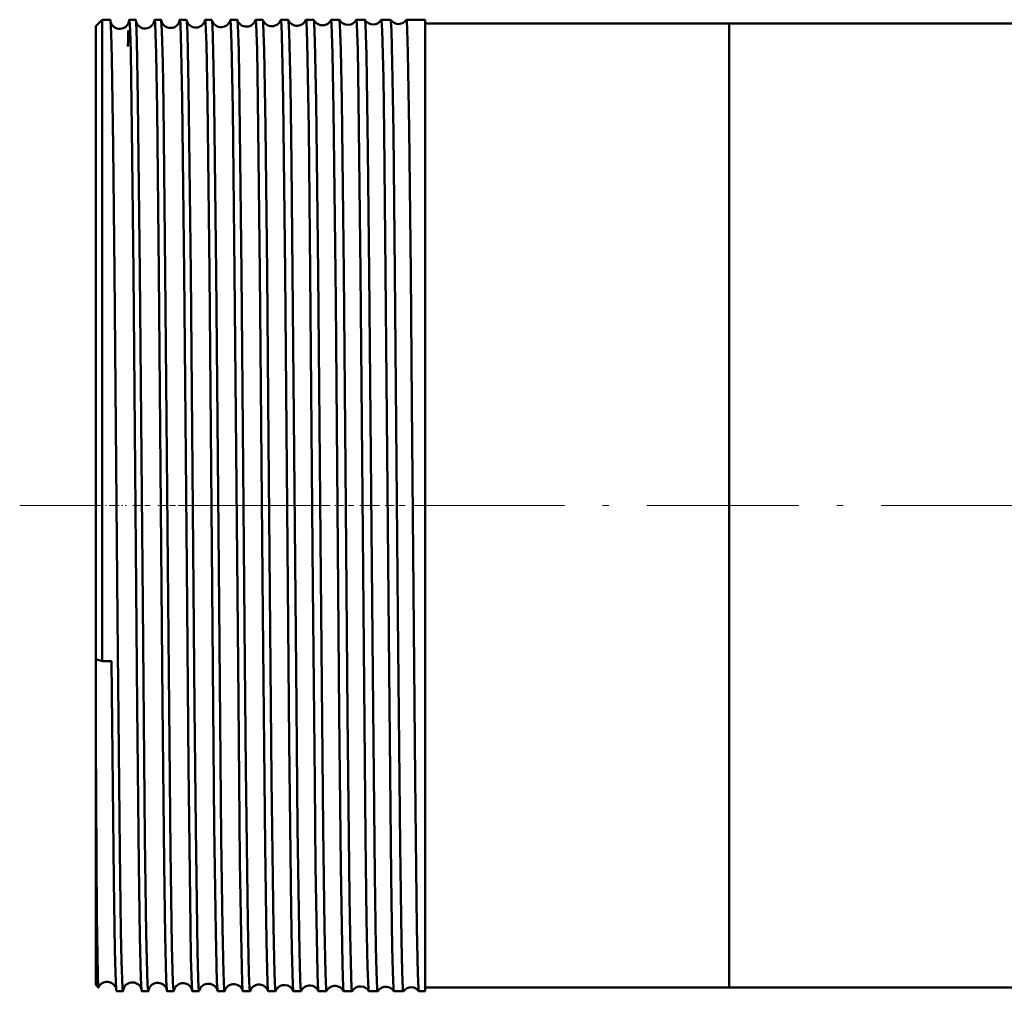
# Model space of a CAD drawing. Extents: x -1438 to 1837, y -1771 to 755.
# Tile 1 of 95: x -199 to -121, y -1767 to -1691. Entities that reach past the tile are written whole.
import ezdxf

# ---------------------------------------------------------------- set-up
doc = ezdxf.new("R2010")
doc.units = 0
doc.linetypes.add('DASHDOT', pattern=[18.5, 12, -3, 0.5, -3])

msp = doc.modelspace()

# ---------------------------------------------------------------- linework, layer by layer
at = {"color": 7, "lineweight": 50}
for p, q in [((-193.209, -1691.089), (-192.709, -1690.589)), ((-192.709, -1690.589), (-192.709, -1710.557)), ((-192.063, -1690.589), (-192.709, -1690.589)), ((-190.061, -1690.589), (-190.563, -1690.589)), ((-188.057, -1690.589), (-188.565, -1690.589)), ((-186.052, -1690.589), (-186.569, -1690.589)), ((-184.045, -1690.589), (-184.574, -1690.589)), ((-182.036, -1690.589), (-182.581, -1690.589)), ((-180.026, -1690.589), (-180.59, -1690.589)), ((-178.013, -1690.589), (-178.6, -1690.589)), ((-175.999, -1690.589), (-176.613, -1690.589)), ((-173.982, -1690.589), (-174.627, -1690.589)), ((-173.977, -1690.594), (-173.982, -1690.589)), ((-172.644, -1690.589), (-172.649, -1690.594)), ((-171.963, -1690.589), (-172.644, -1690.589)), ((-171.959, -1690.593), (-171.963, -1690.589)), ((-170.663, -1690.589), (-170.667, -1690.592)), ((-169.942, -1690.589), (-170.663, -1690.589)), ((-169.938, -1690.592), (-169.942, -1690.589)), ((-168.684, -1690.589), (-168.688, -1690.592)), ((-167.209, -1690.589), (-168.684, -1690.589)), ((-167.209, -1690.589), (-167.209, -1710.557)), ((-143.209, -1690.898), (-167.209, -1690.898)), ((-143.209, -1690.898), (-143.209, -1710.706)), ((-47.359, -1690.898), (-143.209, -1690.898)), ((-143.209, -1690.898), (-143.209, -1766.998)), ((-193.209, -1691.089), (-193.209, -1710.797)), ((-193.209, -1710.797), (-193.209, -1741.09)), ((-192.709, -1710.557), (-192.709, -1741.247)), ((-167.209, -1710.557), (-167.209, -1767.307)), ((-143.209, -1710.706), (-143.209, -1766.998)), ((-192.709, -1741.247), (-193.209, -1741.09)), ((-193.209, -1741.091), (-193.209, -1747.399)), ((-192.709, -1741.247), (-191.959, -1741.241)), ((-193.209, -1747.399), (-193.209, -1766.807)), ((-193.209, -1766.807), (-193.001, -1767.016)), ((-143.209, -1766.998), (-167.209, -1766.998)), ((416.791, -1766.998), (-143.209, -1766.998)), ((-191.062, -1767.307), (-191.563, -1767.307)), ((-189.059, -1767.307), (-189.564, -1767.307)), ((-187.055, -1767.307), (-187.567, -1767.307)), ((-185.048, -1767.307), (-185.571, -1767.307)), ((-183.041, -1767.307), (-183.577, -1767.307)), ((-181.031, -1767.307), (-181.585, -1767.307)), ((-179.02, -1767.307), (-179.595, -1767.307)), ((-177.006, -1767.307), (-177.606, -1767.307)), ((-174.991, -1767.307), (-175.62, -1767.307)), ((-174.985, -1767.301), (-174.991, -1767.307)), ((-173.635, -1767.307), (-173.641, -1767.302)), ((-172.973, -1767.307), (-173.635, -1767.307)), ((-172.968, -1767.303), (-172.973, -1767.307)), ((-171.653, -1767.307), (-171.658, -1767.303)), ((-170.953, -1767.307), (-171.653, -1767.307)), ((-170.949, -1767.304), (-170.953, -1767.307)), ((-169.673, -1767.307), (-169.677, -1767.304)), ((-168.93, -1767.307), (-169.673, -1767.307)), ((-168.926, -1767.304), (-168.93, -1767.307)), ((-167.696, -1767.307), (-167.699, -1767.305)), ((-167.209, -1767.307), (-167.696, -1767.307))]:
    msp.add_line(p, q, dxfattribs=at)
at = {"color": 7, "linetype": 'DASHDOT', "lineweight": 18}
msp.add_line((472.791, -1728.948), (-199.209, -1728.948), dxfattribs=at)
at = {"color": 7, "linetype": 'DASHDOT', "lineweight": 18, "ltscale": 0.06524}
msp.add_line((-193.427, -1728.948), (-190.817, -1728.948), dxfattribs=at)
at = {"color": 7, "linetype": 'DASHDOT', "lineweight": 18, "ltscale": 0.03561}
msp.add_line((-188.917, -1728.948), (-190.342, -1728.948), dxfattribs=at)
at = {"color": 7, "linetype": 'DASHDOT', "lineweight": 18, "ltscale": 0.03565}
msp.add_line((-186.918, -1728.948), (-188.344, -1728.948), dxfattribs=at)
at = {"color": 7, "linetype": 'DASHDOT', "lineweight": 18, "ltscale": 0.035804}
msp.add_line((-184.916, -1728.948), (-186.349, -1728.948), dxfattribs=at)
at = {"color": 7, "linetype": 'DASHDOT', "lineweight": 18, "ltscale": 0.036131}
msp.add_line((-182.91, -1728.948), (-184.355, -1728.948), dxfattribs=at)
at = {"color": 7, "linetype": 'DASHDOT', "lineweight": 18, "ltscale": 0.036586}
msp.add_line((-180.901, -1728.948), (-182.364, -1728.948), dxfattribs=at)
at = {"color": 7, "linetype": 'DASHDOT', "lineweight": 18, "ltscale": 0.037163}
msp.add_line((-178.888, -1728.948), (-180.375, -1728.948), dxfattribs=at)
at = {"color": 7, "linetype": 'DASHDOT', "lineweight": 18, "ltscale": 0.037863}
msp.add_line((-176.874, -1728.948), (-178.388, -1728.948), dxfattribs=at)
at = {"color": 7, "linetype": 'DASHDOT', "lineweight": 18, "ltscale": 0.038689}
msp.add_line((-174.856, -1728.948), (-176.404, -1728.948), dxfattribs=at)
at = {"color": 7, "linetype": 'DASHDOT', "lineweight": 18, "ltscale": 0.039642}
msp.add_line((-172.836, -1728.948), (-174.422, -1728.948), dxfattribs=at)
at = {"color": 7, "linetype": 'DASHDOT', "lineweight": 18, "ltscale": 0.040735}
msp.add_line((-170.813, -1728.948), (-172.442, -1728.948), dxfattribs=at)
at = {"color": 7, "linetype": 'DASHDOT', "lineweight": 18, "ltscale": 0.04198}
msp.add_line((-168.786, -1728.948), (-170.466, -1728.948), dxfattribs=at)
at = {"color": 7, "lineweight": 50}
for points in [[(-191.987, -1691.655), (-192.037, -1690.708), (-192.054, -1690.602), (-192.058, -1690.593), (-192.06, -1690.59), (-192.063, -1690.589)], [(-190.563, -1690.589), (-190.564, -1690.589), (-190.567, -1690.591), (-190.569, -1690.594), (-190.573, -1690.607), (-190.593, -1690.756)], [(-190.223, -1710.557), (-190.346, -1699.189), (-190.446, -1693.173), (-190.498, -1691.401), (-190.541, -1690.68), (-190.556, -1690.599), (-190.559, -1690.592), (-190.561, -1690.59), (-190.563, -1690.589)], [(-190.028, -1690.792), (-190.05, -1690.611), (-190.055, -1690.596), (-190.057, -1690.591), (-190.059, -1690.589), (-190.061, -1690.589)], [(-189.719, -1710.557), (-189.874, -1696.948), (-189.967, -1692.247), (-190.028, -1690.792)], [(-188.565, -1690.589), (-188.567, -1690.589), (-188.568, -1690.589), (-188.569, -1690.592), (-188.572, -1690.597), (-188.578, -1690.617), (-188.602, -1690.844)], [(-188.225, -1710.557), (-188.369, -1697.701), (-188.445, -1693.284), (-188.525, -1690.897), (-188.552, -1690.623), (-188.558, -1690.599), (-188.561, -1690.592), (-188.563, -1690.59), (-188.564, -1690.589), (-188.565, -1690.589)], [(-188.036, -1690.67), (-188.05, -1690.598), (-188.053, -1690.591), (-188.055, -1690.59), (-188.057, -1690.589)], [(-187.715, -1710.557), (-187.866, -1697.27), (-187.922, -1693.96), (-187.989, -1691.455), (-188.036, -1690.67)], [(-186.569, -1690.589), (-186.571, -1690.589), (-186.573, -1690.591), (-186.576, -1690.597), (-186.589, -1690.665)], [(-186.229, -1710.557), (-186.384, -1696.878), (-186.457, -1692.945), (-186.523, -1690.98), (-186.554, -1690.632), (-186.56, -1690.602), (-186.564, -1690.594), (-186.566, -1690.59), (-186.567, -1690.589), (-186.569, -1690.589)], [(-185.71, -1710.557), (-185.797, -1702.128), (-185.882, -1695.905), (-185.977, -1691.648), (-186.025, -1690.724), (-186.037, -1690.632)], [(-184.234, -1710.557), (-184.389, -1696.92), (-184.472, -1692.545), (-184.54, -1690.812), (-184.563, -1690.614), (-184.568, -1690.596), (-184.57, -1690.591), (-184.572, -1690.589), (-184.573, -1690.589), (-184.574, -1690.589)], [(-183.703, -1710.557), (-183.855, -1697.144), (-183.93, -1693.044), (-183.998, -1690.995), (-184.033, -1690.615)], [(-182.242, -1710.557), (-182.386, -1697.655), (-182.482, -1692.431), (-182.532, -1691.041), (-182.565, -1690.639), (-182.572, -1690.604), (-182.576, -1690.594), (-182.578, -1690.59), (-182.579, -1690.589), (-182.581, -1690.589)], [(-181.694, -1710.557), (-181.848, -1697.036), (-181.922, -1693.016), (-181.989, -1691.01), (-182.014, -1690.682), (-182.026, -1690.606)], [(-180.251, -1710.557), (-180.406, -1696.882), (-180.478, -1692.944), (-180.545, -1690.976), (-180.575, -1690.632), (-180.581, -1690.602), (-180.585, -1690.593), (-180.587, -1690.59), (-180.588, -1690.589), (-180.59, -1690.589)], [(-179.683, -1710.557), (-179.809, -1699.046), (-179.912, -1692.967), (-179.982, -1690.952), (-180.005, -1690.664), (-180.017, -1690.601)], [(-178.261, -1710.557), (-178.416, -1696.922), (-178.489, -1692.935), (-178.558, -1690.937), (-178.586, -1690.627), (-178.592, -1690.601), (-178.596, -1690.593), (-178.598, -1690.59), (-178.599, -1690.589), (-178.6, -1690.589)], [(-177.67, -1710.557), (-177.76, -1701.928), (-177.844, -1695.798), (-177.939, -1691.606), (-177.988, -1690.707), (-178, -1690.62), (-178.006, -1690.598)], [(-176.274, -1710.557), (-176.397, -1699.167), (-176.518, -1692.317), (-176.58, -1690.791), (-176.602, -1690.611), (-176.607, -1690.596), (-176.609, -1690.591), (-176.612, -1690.589), (-176.613, -1690.589)], [(-175.655, -1710.557), (-175.81, -1697.045), (-175.903, -1692.292), (-175.962, -1690.833), (-175.982, -1690.637), (-175.993, -1690.595)], [(-174.289, -1710.557), (-174.432, -1697.702), (-174.508, -1693.286), (-174.587, -1690.898), (-174.614, -1690.623), (-174.62, -1690.599), (-174.623, -1690.592), (-174.625, -1690.59), (-174.626, -1690.589), (-174.627, -1690.589)], [(-173.638, -1710.557), (-173.794, -1696.966), (-173.868, -1692.981), (-173.935, -1690.995), (-173.963, -1690.657), (-173.972, -1690.607), (-173.977, -1690.594)], [(-172.306, -1710.557), (-172.46, -1696.881), (-172.533, -1692.945), (-172.599, -1690.978), (-172.629, -1690.632), (-172.635, -1690.602), (-172.639, -1690.593), (-172.641, -1690.59), (-172.642, -1690.589), (-172.644, -1690.589)], [(-171.619, -1710.557), (-171.722, -1700.918), (-171.84, -1693.379), (-171.919, -1690.961), (-171.945, -1690.649), (-171.954, -1690.604), (-171.959, -1690.593)], [(-170.325, -1710.557), (-170.444, -1699.464), (-170.507, -1695.19), (-170.597, -1691.418), (-170.641, -1690.681), (-170.655, -1690.599), (-170.659, -1690.592), (-170.66, -1690.59), (-170.663, -1690.589)], [(-169.597, -1710.557), (-169.718, -1699.504), (-169.782, -1695.238), (-169.874, -1691.441), (-169.916, -1690.709), (-169.931, -1690.612), (-169.935, -1690.597), (-169.938, -1690.592)], [(-168.347, -1710.557), (-168.469, -1699.2), (-168.568, -1693.168), (-168.619, -1691.395), (-168.662, -1690.679), (-168.677, -1690.599), (-168.68, -1690.592), (-168.682, -1690.59), (-168.684, -1690.589)], [(-191.722, -1710.557), (-191.827, -1700.6), (-191.935, -1693.615), (-191.987, -1691.655)], [(-191.062, -1767.307), (-191.063, -1767.307), (-191.064, -1767.306), (-191.066, -1767.304), (-191.069, -1767.298), (-191.074, -1767.277), (-191.1, -1767.037), (-191.175, -1764.928), (-191.221, -1762.595), (-191.311, -1756.176), (-191.488, -1737.848), (-191.722, -1710.557)], [(-189.638, -1766.263), (-189.716, -1763.008), (-189.799, -1757.327), (-189.928, -1744.81), (-190.223, -1710.557)], [(-189.059, -1767.307), (-189.061, -1767.307), (-189.062, -1767.305), (-189.065, -1767.301), (-189.077, -1767.248), (-189.112, -1766.776), (-189.147, -1765.848), (-189.216, -1762.777), (-189.32, -1755.181), (-189.495, -1736.747), (-189.719, -1710.557)], [(-187.593, -1767.182), (-187.636, -1766.405), (-187.72, -1762.935), (-187.803, -1757.221), (-187.932, -1744.615), (-188.225, -1710.557)], [(-187.055, -1767.307), (-187.057, -1767.306), (-187.058, -1767.305), (-187.062, -1767.298), (-187.075, -1767.226), (-187.117, -1766.583), (-187.194, -1763.717), (-187.303, -1756.225), (-187.517, -1733.637), (-187.715, -1710.557)], [(-185.589, -1767.249), (-185.623, -1766.806), (-185.69, -1764.668), (-185.737, -1762.21), (-185.89, -1749.532), (-186.03, -1733.811), (-186.229, -1710.557)], [(-185.048, -1767.307), (-185.05, -1767.307), (-185.051, -1767.306), (-185.053, -1767.303), (-185.057, -1767.295), (-185.063, -1767.267), (-185.092, -1766.944), (-185.122, -1766.305), (-185.179, -1764.154), (-185.319, -1754.388), (-185.413, -1744.895), (-185.71, -1710.557)], [(-183.591, -1767.274), (-183.607, -1767.141), (-183.64, -1766.569), (-183.735, -1762.675), (-183.848, -1754.218), (-184.075, -1729.079), (-184.234, -1710.557)], [(-183.041, -1767.307), (-183.042, -1767.307), (-183.044, -1767.305), (-183.046, -1767.302), (-183.05, -1767.289), (-183.07, -1767.145), (-183.128, -1765.88), (-183.206, -1762.283), (-183.302, -1755.207), (-183.477, -1736.827), (-183.703, -1710.557)], [(-181.596, -1767.286), (-181.612, -1767.17), (-181.645, -1766.634), (-181.74, -1762.838), (-181.822, -1757.066), (-181.952, -1744.347), (-182.242, -1710.557)], [(-181.031, -1767.307), (-181.032, -1767.307), (-181.033, -1767.306), (-181.035, -1767.304), (-181.038, -1767.299), (-181.043, -1767.279), (-181.068, -1767.052), (-181.118, -1765.889), (-181.204, -1761.825), (-181.35, -1749.73), (-181.428, -1741.406), (-181.694, -1710.557)], [(-179.604, -1767.293), (-179.62, -1767.184), (-179.654, -1766.649), (-179.739, -1763.405), (-179.846, -1755.836), (-180.021, -1737.526), (-180.251, -1710.557)], [(-179.02, -1767.307), (-179.021, -1767.307), (-179.023, -1767.305), (-179.025, -1767.302), (-179.029, -1767.289), (-179.049, -1767.145), (-179.107, -1765.879), (-179.185, -1762.281), (-179.331, -1750.583), (-179.565, -1723.867), (-179.683, -1710.557)], [(-177.614, -1767.297), (-177.628, -1767.219), (-177.656, -1766.832), (-177.74, -1763.95), (-177.792, -1760.857), (-177.943, -1747.6), (-178.179, -1719.888), (-178.261, -1710.557)], [(-177.006, -1767.307), (-177.008, -1767.307), (-177.009, -1767.306), (-177.011, -1767.303), (-177.014, -1767.295), (-177.021, -1767.267), (-177.05, -1766.944), (-177.08, -1766.304), (-177.137, -1764.154), (-177.277, -1754.388), (-177.373, -1744.801), (-177.67, -1710.557)], [(-175.626, -1767.3), (-175.631, -1767.281), (-175.642, -1767.21), (-175.675, -1766.728), (-175.707, -1765.858), (-175.769, -1763.083), (-175.851, -1757.452), (-175.924, -1750.81), (-176.063, -1735.336), (-176.274, -1710.557)], [(-174.991, -1767.307), (-174.992, -1767.307), (-174.994, -1767.305), (-174.996, -1767.302), (-175.001, -1767.289), (-175.02, -1767.145), (-175.079, -1765.88), (-175.157, -1762.284), (-175.262, -1754.442), (-175.448, -1734.527), (-175.655, -1710.557)], [(-173.641, -1767.302), (-173.644, -1767.291), (-173.652, -1767.253), (-173.674, -1767.012), (-173.741, -1765.183), (-173.867, -1757.421), (-173.991, -1745.407), (-174.268, -1712.807), (-174.289, -1710.557)], [(-172.973, -1767.307), (-172.974, -1767.307), (-172.975, -1767.306), (-172.977, -1767.304), (-172.98, -1767.299), (-172.985, -1767.279), (-173.01, -1767.052), (-173.053, -1766.137), (-173.13, -1762.832), (-173.177, -1759.853), (-173.335, -1745.459), (-173.476, -1729.11), (-173.638, -1710.557)], [(-171.658, -1767.303), (-171.664, -1767.283), (-171.677, -1767.196), (-171.715, -1766.561), (-171.753, -1765.389), (-171.827, -1761.623), (-171.911, -1755.172), (-172.13, -1731.157), (-172.306, -1710.557)], [(-170.953, -1767.307), (-170.954, -1767.307), (-170.956, -1767.305), (-170.959, -1767.301), (-170.963, -1767.288), (-170.984, -1767.129), (-171.045, -1765.736), (-171.091, -1763.809), (-171.18, -1758.143), (-171.344, -1742.255), (-171.619, -1710.557)], [(-169.677, -1767.304), (-169.68, -1767.297), (-169.687, -1767.27), (-169.706, -1767.096), (-169.763, -1765.745), (-169.808, -1763.84), (-169.894, -1758.218), (-170.059, -1741.94), (-170.325, -1710.557)], [(-168.93, -1767.307), (-168.931, -1767.307), (-168.934, -1767.305), (-168.936, -1767.301), (-168.941, -1767.287), (-168.961, -1767.128), (-169.023, -1765.737), (-169.079, -1763.286), (-169.187, -1755.786), (-169.363, -1737.55), (-169.597, -1710.557)], [(-167.699, -1767.305), (-167.702, -1767.298), (-167.709, -1767.275), (-167.727, -1767.117), (-167.781, -1765.89), (-167.858, -1762.299), (-168.002, -1750.504), (-168.256, -1720.878), (-168.347, -1710.557)], [(-191.563, -1767.307), (-191.564, -1767.307), (-191.566, -1767.305), (-191.568, -1767.302), (-191.573, -1767.289), (-191.592, -1767.146), (-191.65, -1765.875), (-191.695, -1764.041), (-191.782, -1758.552), (-191.959, -1741.241)], [(-193.001, -1767.016), (-193.003, -1767.012), (-193.006, -1766.999), (-193.017, -1766.898), (-193.049, -1766.055), (-193.115, -1761.368), (-193.209, -1747.399)], [(-189.564, -1767.307), (-189.567, -1767.306), (-189.569, -1767.303), (-189.572, -1767.294), (-189.589, -1767.191), (-189.638, -1766.263)], [(-191.034, -1767.166), (-191.053, -1767.292), (-191.057, -1767.302), (-191.059, -1767.306), (-191.061, -1767.307), (-191.062, -1767.307)], [(-187.567, -1767.307), (-187.57, -1767.306), (-187.572, -1767.303), (-187.575, -1767.293), (-187.593, -1767.182)], [(-189.036, -1767.209), (-189.051, -1767.296), (-189.055, -1767.304), (-189.056, -1767.306), (-189.059, -1767.307)], [(-187.037, -1767.25), (-187.049, -1767.301), (-187.051, -1767.305), (-187.053, -1767.307), (-187.055, -1767.307)], [(-185.571, -1767.307), (-185.573, -1767.307), (-185.575, -1767.305), (-185.577, -1767.301), (-185.589, -1767.249)]]:
    msp.add_lwpolyline(points, dxfattribs=at)
for centre, radius, start, end in [((-191.316, -1690.573), 0.741, 194.18116, 272.83928), ((-191.308, -1690.576), 0.737, 272.28576, 347.61165), ((-189.317, -1690.54), 0.739, 193.12792, 272.91537), ((-189.307, -1690.542), 0.736, 272.19127, 347.73402), ((-187.318, -1690.506), 0.738, 192.3837, 273.00176), ((-187.307, -1690.507), 0.736, 272.20981, 347.70464), ((-186.106, -1690.629), 0.0684, 358.05858, 37.0277), ((-185.317, -1690.471), 0.738, 192.60238, 272.97502), ((-185.308, -1690.471), 0.737, 272.23715, 347.42557), ((-184.52, -1690.629), 0.0685, 143.07468, 182.02424), ((-184.07, -1690.615), 0.037, 359.38406, 45.2646), ((-183.316, -1690.434), 0.74, 194.14308, 272.88846), ((-183.309, -1690.435), 0.739, 272.326, 345.89573), ((-182.555, -1690.614), 0.0369, 134.91573, 180.70595), ((-182.05, -1690.607), 0.0236, 1.4545, 52.15838), ((-181.315, -1690.398), 0.742, 196.33992, 272.81202), ((-181.31, -1690.398), 0.741, 272.41618, 343.69698), ((-180.576, -1690.606), 0.023, 127.58843, 178.63397), ((-180.034, -1690.602), 0.0162, 4.35397, 58.62641), ((-179.315, -1690.362), 0.743, 198.78945, 272.75695), ((-179.311, -1690.362), 0.742, 272.46197, 341.23709), ((-178.592, -1690.602), 0.0159, 121.25545, 175.86367), ((-178.018, -1690.599), 0.0121, 7.60178, 63.97857), ((-177.314, -1690.326), 0.744, 201.43559, 272.72398), ((-177.311, -1690.326), 0.743, 272.49149, 338.60728), ((-176.608, -1690.599), 0.0117, 115.73257, 172.51738), ((-176.002, -1690.597), 0.00966, 11.02342, 68.42484), ((-175.314, -1690.29), 0.744, 204.20785, 272.69204), ((-175.312, -1690.291), 0.744, 272.51862, 335.8352), ((-174.624, -1690.597), 0.00953, 111.53818, 166.94127), ((-173.314, -1690.255), 0.745, 207.05375, 272.67775), ((-173.312, -1690.255), 0.745, 272.54161, 332.96692), ((-171.314, -1690.22), 0.745, 210.03355, 272.66861), ((-171.312, -1690.22), 0.745, 272.56061, 329.99287), ((-169.313, -1690.184), 0.746, 213.1305, 272.64252), ((-169.312, -1690.185), 0.745, 272.56183, 326.89247), ((-100.507, -1694.84), 90.187, 177.81672, 178.63689), ((-193, -1767.013), 0.00315, 247.32173, 5.29679), ((-192.314, -1767.308), 0.744, 86.2717, 156.55194), ((-192.31, -1767.305), 0.74, 14.85947, 86.56845), ((-190.317, -1767.338), 0.738, 86.02606, 167.59006), ((-190.309, -1767.339), 0.739, 13.64627, 86.61855), ((-188.317, -1767.373), 0.738, 85.99248, 167.60317), ((-188.308, -1767.373), 0.738, 13.20038, 86.71084), ((-186.318, -1767.407), 0.738, 85.96675, 167.64057), ((-186.307, -1767.406), 0.736, 12.35857, 86.7627), ((-184.317, -1767.444), 0.739, 86.05032, 166.73128), ((-184.308, -1767.443), 0.738, 13.21007, 86.69691), ((-182.315, -1767.48), 0.741, 86.14272, 164.80348), ((-182.309, -1767.479), 0.74, 15.13232, 86.61794), ((-180.315, -1767.516), 0.743, 86.20778, 162.45412), ((-180.31, -1767.516), 0.741, 17.49153, 86.54311), ((-178.314, -1767.552), 0.743, 86.24277, 159.89433), ((-178.311, -1767.552), 0.743, 20.05778, 86.50122), ((-176.314, -1767.588), 0.744, 86.27632, 157.19452), ((-176.311, -1767.587), 0.743, 22.76305, 86.47304), ((-174.314, -1767.623), 0.745, 86.29924, 154.38139), ((-174.312, -1767.623), 0.744, 25.58459, 86.4502), ((-172.314, -1767.659), 0.745, 86.30729, 151.46223), ((-172.312, -1767.658), 0.745, 28.51658, 86.42486), ((-170.313, -1767.694), 0.745, 86.32232, 148.44464), ((-170.312, -1767.693), 0.745, 31.53205, 86.41715), ((-168.313, -1767.729), 0.746, 86.3419, 145.28195), ((-168.312, -1767.729), 0.745, 34.68588, 86.41474), ((-185.085, -1767.275), 0.0493, 318.79644, 1.37288), ((-183.541, -1767.276), 0.0489, 178.52224, 221.17929), ((-183.059, -1767.286), 0.0288, 311.00532, 359.58432), ((-181.567, -1767.286), 0.0285, 180.25829, 228.9346), ((-181.042, -1767.292), 0.0192, 304.34067, 357.10836), ((-179.584, -1767.292), 0.0189, 182.72389, 235.6216), ((-179.026, -1767.295), 0.0138, 298.4831, 354.03131), ((-177.6, -1767.296), 0.0135, 185.73496, 241.59744), ((-177.01, -1767.298), 0.0107, 293.5716, 350.61893), ((-175.616, -1767.298), 0.0103, 189.30009, 246.71885)]:
    msp.add_arc(centre, radius, start, end, dxfattribs=at)

doc.saveas('drawing.dxf')
